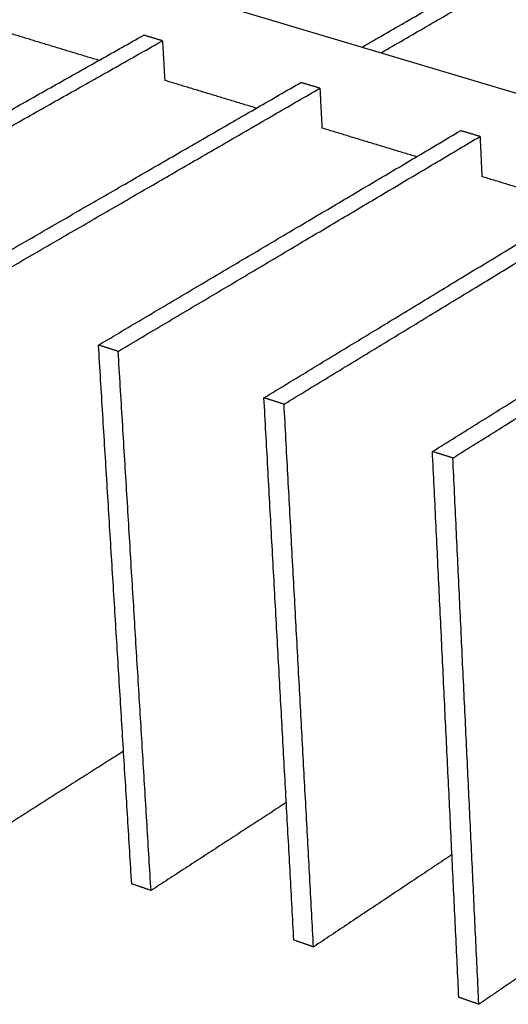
# Model space of a CAD drawing. Header units: millimetres. Extents: x 2538 to 24562, y 4449 to 23795.
# Tile 86 of 256: x 6445 to 6563, y 18823 to 19062. Entities that reach past the tile are written whole.
import ezdxf

# ---------------------------------------------------------------- set-up
doc = ezdxf.new("R2010")
doc.units = ezdxf.units.MM
doc.layers.add('Make2D$Visible$Curves', color=7, linetype='Continuous', true_color=0x000000)

msp = doc.modelspace()

# ---------------------------------------------------------------- linework, layer by layer
at = {"layer": 'Make2D$Visible$Curves', "color": 7, "lineweight": -3}
msp.add_line((5987.88, 19216.26), (6761.84, 18985.07), dxfattribs=at)
for points, weights in [([(6527.8, 19054.98), (6609.3, 19102.08), (6685.35, 19146.03)], [587.538192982, 608.589650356, 629.641107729]), ([(6532.4, 19053.61), (6613.82, 19100.8), (6689.79, 19144.83)], [586.94696048, 607.99835785, 629.04975522]), ([(6385.99, 19007.71), (6431.27, 19033.25), (6474.95, 19057.88)], [567.823518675, 578.307259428, 588.791000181]), ([(6464.1, 19051.76), (6453.33, 19055.03), (6442.62, 19058.28)], [591.222017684, 592.641372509, 594.060727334]), ([(6479.48, 19056.51), (6477.21, 19057.2), (6474.95, 19057.88)], [588.199647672, 588.495323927, 588.791000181]), ([(6390.6, 19006.24), (6435.84, 19031.83), (6479.48, 19056.51)], [567.232166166, 577.715906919, 588.199647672]), ([(6479.48, 19056.51), (6479.76, 19051.71), (6480.04, 19046.92)], [588.199647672, 588.666174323, 589.132700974]), ([(6424.66, 18995.37), (6469.62, 19021.36), (6512.97, 19046.41)], [562.895581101, 573.379321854, 583.863062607]), ([(6502.2, 19040.19), (6491.09, 19043.56), (6480.03, 19046.92)], [586.251349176, 587.692090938, 589.132832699]), ([(6517.58, 19045.02), (6515.27, 19045.72), (6512.97, 19046.41)], [583.271710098, 583.567386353, 583.863062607]), ([(6429.34, 18993.88), (6474.27, 19019.92), (6517.58, 19045.02)], [562.304228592, 572.787969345, 583.271710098]), ([(6517.58, 19045.02), (6517.83, 19040.19), (6518.08, 19035.37)], [583.271710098, 583.738236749, 584.2047634]), ([(6464, 18982.82), (6508.63, 19009.26), (6551.65, 19034.75)], [557.967643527, 568.45138428, 578.935125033]), ([(6540.96, 19028.42), (6529.49, 19031.9), (6518.08, 19035.37)], [581.280874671, 582.742865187, 584.204855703]), ([(6556.33, 19033.34), (6553.99, 19034.04), (6551.65, 19034.75)], [578.343772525, 578.639448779, 578.935125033]), ([(6468.77, 18981.3), (6513.36, 19007.8), (6556.33, 19033.34)], [557.376291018, 567.860031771, 578.343772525]), ([(6556.33, 19033.34), (6556.56, 19028.47), (6556.78, 19023.62)], [578.343772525, 578.810299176, 579.276825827]), ([(6504.05, 18970.05), (6548.33, 18996.96), (6590.99, 19022.89)], [553.039705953, 563.523446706, 574.00718746]), ([(6508.91, 18968.5), (6553.14, 18995.47), (6595.75, 19021.45)], [552.448353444, 562.932094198, 573.415834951]), ([(6580.39, 19016.45), (6568.55, 19020.04), (6556.78, 19023.62)], [576.310303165, 577.79362619, 579.276949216]), ([(6544.82, 18957.04), (6588.72, 18984.43), (6631.01, 19010.82)], [548.11176838, 558.595509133, 569.079249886]), ([(6549.76, 18955.47), (6593.62, 18982.92), (6635.85, 19009.35)], [547.520415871, 558.004156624, 568.487897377]), ([(6468.77, 18981.3), (6466.39, 18982.06), (6464, 18982.82)], [557.376291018, 557.671967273, 557.967643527]), ([(6472.05, 18852.35), (6468.07, 18916.87), (6464, 18982.82)], [570.404740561, 564.186192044, 557.967643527]), ([(6476.72, 18850.73), (6472.79, 18915.29), (6468.77, 18981.3)], [569.813388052, 563.594839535, 557.376291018]), ([(6508.91, 18968.5), (6506.48, 18969.27), (6504.05, 18970.05)], [552.448353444, 552.744029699, 553.039705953]), ([(6511.29, 18838.72), (6507.71, 18903.65), (6504.05, 18970.05)], [565.476802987, 559.25825447, 553.039705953]), ([(6516.04, 18837.07), (6512.51, 18902.05), (6508.91, 18968.5)], [564.885450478, 558.666901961, 552.448353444]), ([(6549.76, 18955.47), (6547.29, 18956.25), (6544.82, 18957.04)], [547.520415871, 547.816092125, 548.11176838]), ([(6551.21, 18824.85), (6548.05, 18890.2), (6544.82, 18957.04)], [560.548865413, 554.330316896, 548.11176838]), ([(6556.05, 18823.17), (6552.94, 18888.57), (6549.76, 18955.47)], [559.957512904, 553.738964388, 547.520415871]), ([(6546, 18932.65), (6546, 18932.65), (6546, 18932.65)], [601.272781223, 601.272750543, 601.272719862]), ([(6470.07, 18884.46), (6454.18, 18874.37), (6438.08, 18864.15)], [582.35904531, 578.550185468, 574.741325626]), ([(6509.45, 18872.02), (6493.2, 18861.45), (6476.72, 18850.73)], [577.668086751, 573.740737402, 569.813388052]), ([(6549.54, 18859.41), (6532.91, 18848.32), (6516.04, 18837.07)], [572.992274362, 568.93886242, 564.885450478]), ([(6476.72, 18850.73), (6474.38, 18851.54), (6472.05, 18852.35)], [569.813388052, 570.109064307, 570.404740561]), ([(6590.36, 18846.65), (6573.33, 18835), (6556.05, 18823.17)], [568.333478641, 564.145495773, 559.957512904]), ([(6516.04, 18837.07), (6513.66, 18837.89), (6511.29, 18838.72)], [564.885450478, 565.181126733, 565.476802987]), ([(6556.05, 18823.17), (6553.63, 18824.01), (6551.21, 18824.85)], [559.957512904, 560.253189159, 560.548865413])]:
    msp.add_rational_spline(points, weights, degree=2, dxfattribs=at)

doc.saveas('drawing.dxf')
